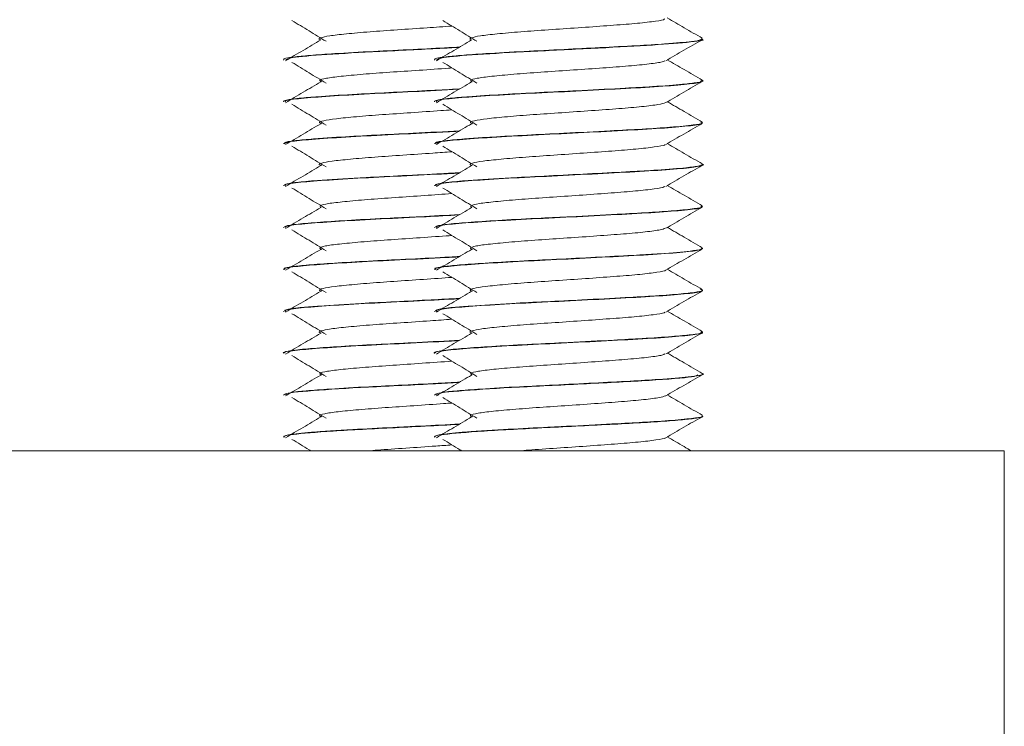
# Model space of a CAD drawing. Header units: millimetres. Extents: x -319 to 825, y -1612 to -168.
# Tile 25 of 41: x 93 to 122, y -251 to -229. Entities that reach past the tile are written whole.
import ezdxf

# ---------------------------------------------------------------- set-up
doc = ezdxf.new("R2010")
doc.units = ezdxf.units.MM

msp = doc.modelspace()

# ---------------------------------------------------------------- linework, layer by layer
at = {"color": 7, "linetype": 'Continuous', "lineweight": 15}
for p, q in [((112.902, -229.993), (112.902, -229.982)), ((100.402, -230.608), (100.402, -230.618)), ((104.902, -230.608), (104.902, -230.618)), ((112.902, -231.242), (112.902, -231.233)), ((100.402, -231.858), (100.402, -231.867)), ((104.902, -231.858), (104.902, -231.867)), ((112.902, -232.493), (112.902, -232.483)), ((100.402, -233.108), (100.402, -233.118)), ((104.902, -233.108), (104.902, -233.118)), ((112.902, -233.743), (112.902, -233.733)), ((100.402, -234.358), (100.402, -234.367)), ((104.902, -234.358), (104.902, -234.367)), ((112.902, -234.993), (112.902, -234.983)), ((100.402, -235.608), (100.402, -235.618)), ((104.902, -235.608), (104.902, -235.618)), ((112.902, -236.243), (112.902, -236.233)), ((100.402, -236.858), (100.402, -236.867)), ((104.902, -236.858), (104.902, -236.867)), ((112.902, -237.492), (112.902, -237.483)), ((100.402, -238.108), (100.402, -238.118)), ((104.902, -238.108), (104.902, -238.118)), ((112.902, -238.743), (112.902, -238.733)), ((100.402, -239.358), (100.402, -239.368)), ((104.902, -239.358), (104.902, -239.368)), ((112.902, -239.992), (112.902, -239.983)), ((100.402, -240.608), (100.402, -240.617)), ((104.902, -240.608), (104.902, -240.617)), ((112.902, -241.243), (112.902, -241.233)), ((100.402, -241.858), (100.402, -241.868)), ((104.902, -241.858), (104.902, -241.868)), ((-28.098, -242.281), (121.902, -242.281)), ((121.902, -252.281), (121.902, -242.281))]:
    msp.add_line(p, q, dxfattribs=at)
for points, knots in [([(106.01, -230.018), (106.01, -230.018), (105.922, -230), (105.985, -229.956), (106.229, -229.895), (106.748, -229.838), (107.453, -229.775), (108.295, -229.716), (109.191, -229.656), (110.059, -229.593), (110.827, -229.537), (111.403, -229.474), (111.732, -229.425), (111.762, -229.397), (111.771, -229.388)], [0, 0, 0, 0, 0.000212, 0.0965, 0.192864, 0.287586, 0.38445, 0.47962, 0.575418, 0.672102, 0.766698, 0.863399, 0.959159, 1, 1, 1, 1]), ([(112.892, -229.968), (112.712, -229.864), (112.364, -229.662), (112.016, -229.46), (111.848, -229.363)], [0, 0, 0, 0, 0.517427, 1, 1, 1, 1]), ([(100.648, -229.437), (100.818, -229.54), (101.16, -229.748), (101.5, -229.955), (101.669, -230.059)], [0, 0, 0, 0, 0.500069, 1, 1, 1, 1]), ([(101.51, -230.018), (101.51, -230.018), (101.421, -230), (101.485, -229.956), (101.729, -229.895), (102.248, -229.838), (102.953, -229.775), (103.793, -229.716), (104.652, -229.659), (105.178, -229.621), (105.421, -229.603)], [0, 0, 0, 0, 0.000319, 0.146671, 0.293135, 0.437104, 0.584332, 0.728982, 0.874587, 1, 1, 1, 1]), ([(105.148, -229.437), (105.318, -229.54), (105.66, -229.748), (106, -229.955), (106.169, -230.059)], [0, 0, 0, 0, 0.500069, 1, 1, 1, 1]), ([(112.862, -229.982), (112.866, -229.994), (112.876, -230.022), (112.547, -230.07), (111.904, -230.131), (110.919, -230.191), (109.877, -230.245), (108.719, -230.305), (107.526, -230.362), (106.464, -230.423), (105.667, -230.48), (105.114, -230.534), (104.857, -230.579), (104.914, -230.605), (104.92, -230.608)], [0, 0, 0, 0, 0.055782, 0.130055, 0.245579, 0.33175, 0.425434, 0.510883, 0.607273, 0.711716, 0.796426, 0.875695, 0.987589, 1, 1, 1, 1]), ([(104.964, -230.618), (104.993, -230.592), (105.059, -230.536), (106.118, -230.454), (107.723, -230.361), (109.585, -230.271), (111.326, -230.183), (112.49, -230.089), (113.012, -230.029), (112.879, -229.996), (112.868, -229.993)], [0, 0, 0, 0, 0.119688, 0.263361, 0.408853, 0.553263, 0.697515, 0.843144, 0.986777, 1, 1, 1, 1]), ([(105.651, -230.231), (105.545, -230.236), (105.112, -230.26), (104.214, -230.306), (103.028, -230.362), (101.963, -230.423), (101.168, -230.48), (100.614, -230.534), (100.357, -230.579), (100.414, -230.605), (100.42, -230.608)], [0, 0, 0, 0, 0.0457527, 0.187669, 0.3477547, 0.5212151, 0.6618993, 0.7935516, 0.9793851, 1, 1, 1, 1]), ([(101.51, -230.018), (101.335, -230.122), (100.983, -230.33), (100.633, -230.537), (100.458, -230.641)], [0, 0, 0, 0, 0.499938, 1, 1, 1, 1]), ([(100.464, -230.618), (100.493, -230.592), (100.558, -230.536), (101.622, -230.454), (103.209, -230.361), (104.715, -230.291), (105.447, -230.251), (105.634, -230.241)], [0, 0, 0, 0, 0.198618, 0.437042, 0.678481, 0.918126, 1, 1, 1, 1]), ([(106.01, -230.018), (105.835, -230.122), (105.483, -230.33), (105.133, -230.537), (104.958, -230.641)], [0, 0, 0, 0, 0.49995, 1, 1, 1, 1]), ([(111.802, -230.64), (111.982, -230.535), (112.341, -230.326), (112.701, -230.118), (112.881, -230.013)], [0, 0, 0, 0, 0.4997008, 1, 1, 1, 1]), ([(100.648, -230.687), (100.818, -230.79), (101.16, -230.998), (101.5, -231.205), (101.669, -231.309)], [0, 0, 0, 0, 0.500057, 1, 1, 1, 1]), ([(101.537, -231.269), (101.507, -231.254), (101.436, -231.219), (101.641, -231.161), (102.084, -231.104), (102.745, -231.042), (103.56, -230.981), (104.441, -230.924), (105.092, -230.878), (105.388, -230.855), (105.421, -230.853)], [0, 0, 0, 0, 0.108521, 0.25529, 0.398769, 0.545201, 0.690809, 0.83482, 0.981737, 1, 1, 1, 1]), ([(105.148, -230.687), (105.318, -230.79), (105.66, -230.998), (106, -231.205), (106.169, -231.309)], [0, 0, 0, 0, 0.500057, 1, 1, 1, 1]), ([(106.037, -231.269), (106.007, -231.254), (105.936, -231.219), (106.141, -231.161), (106.584, -231.104), (107.246, -231.042), (108.058, -230.981), (108.948, -230.923), (109.83, -230.86), (110.633, -230.802), (111.268, -230.741), (111.678, -230.685), (111.749, -230.652), (111.777, -230.638)], [0, 0, 0, 0, 0.071416, 0.168001, 0.262424, 0.358788, 0.45461, 0.549381, 0.646065, 0.740712, 0.836692, 0.932945, 1, 1, 1, 1]), ([(112.892, -231.218), (112.712, -231.114), (112.364, -230.912), (112.016, -230.71), (111.848, -230.613)], [0, 0, 0, 0, 0.517414, 1, 1, 1, 1]), ([(101.51, -231.268), (101.335, -231.372), (100.983, -231.58), (100.633, -231.787), (100.458, -231.891)], [0, 0, 0, 0, 0.49995, 1, 1, 1, 1]), ([(112.861, -231.218), (112.876, -231.222), (112.977, -231.246), (112.786, -231.286), (112.314, -231.347), (111.543, -231.405), (110.503, -231.463), (109.382, -231.522), (108.166, -231.582), (107.013, -231.639), (106.072, -231.7), (105.346, -231.757), (104.983, -231.808), (104.896, -231.843), (104.903, -231.857), (104.903, -231.858)], [0, 0, 0, 0, 0.016342, 0.11136, 0.194656, 0.300877, 0.375571, 0.479457, 0.56777, 0.65688, 0.760619, 0.836331, 0.935569, 0.997601, 1, 1, 1, 1]), ([(104.961, -231.867), (104.95, -231.856), (104.92, -231.821), (105.375, -231.763), (106.237, -231.697), (107.426, -231.627), (108.784, -231.563), (110.15, -231.491), (111.382, -231.427), (112.309, -231.356), (112.846, -231.296), (112.851, -231.258), (112.853, -231.242)], [0, 0, 0, 0, 0.056563, 0.165242, 0.273221, 0.382686, 0.490026, 0.599693, 0.707154, 0.816433, 0.924769, 1, 1, 1, 1]), ([(106.01, -231.268), (105.835, -231.372), (105.483, -231.58), (105.133, -231.787), (104.958, -231.891)], [0, 0, 0, 0, 0.499963, 1, 1, 1, 1]), ([(111.802, -231.89), (111.982, -231.785), (112.341, -231.576), (112.701, -231.368), (112.881, -231.263)], [0, 0, 0, 0, 0.499689, 1, 1, 1, 1]), ([(105.651, -231.481), (105.374, -231.495), (104.736, -231.529), (103.663, -231.582), (102.514, -231.639), (101.572, -231.7), (100.846, -231.757), (100.483, -231.808), (100.396, -231.843), (100.403, -231.857), (100.403, -231.858)], [0, 0, 0, 0, 0.1157726, 0.2657865, 0.4171568, 0.5933734, 0.7219816, 0.8905573, 0.9959241, 1, 1, 1, 1]), ([(100.461, -231.867), (100.45, -231.856), (100.42, -231.821), (100.874, -231.763), (101.737, -231.697), (102.924, -231.627), (104.29, -231.562), (105.182, -231.516), (105.632, -231.492)], [0, 0, 0, 0, 0.094356, 0.2756611, 0.4557981, 0.6384113, 0.8174795, 1, 1, 1, 1]), ([(100.648, -231.937), (100.818, -232.04), (101.16, -232.248), (101.5, -232.455), (101.669, -232.559)], [0, 0, 0, 0, 0.500069, 1, 1, 1, 1]), ([(105.148, -231.937), (105.318, -232.04), (105.66, -232.248), (106, -232.455), (106.169, -232.559)], [0, 0, 0, 0, 0.500069, 1, 1, 1, 1]), ([(106.043, -232.518), (106.015, -232.509), (105.926, -232.48), (106.064, -232.428), (106.438, -232.37), (107.05, -232.309), (107.826, -232.247), (108.703, -232.19), (109.596, -232.127), (110.428, -232.067), (111.116, -232.008), (111.618, -231.946), (111.741, -231.907), (111.802, -231.889)], [0, 0, 0, 0, 0.044573, 0.141318, 0.236225, 0.33203, 0.428506, 0.52298, 0.6196, 0.715068, 0.810285, 0.906975, 1, 1, 1, 1]), ([(112.892, -232.468), (112.712, -232.364), (112.364, -232.162), (112.016, -231.96), (111.848, -231.863)], [0, 0, 0, 0, 0.517427, 1, 1, 1, 1]), ([(101.543, -232.518), (101.515, -232.509), (101.426, -232.48), (101.564, -232.428), (101.938, -232.37), (102.549, -232.309), (103.327, -232.247), (104.2, -232.19), (104.93, -232.139), (105.312, -232.111), (105.421, -232.103)], [0, 0, 0, 0, 0.067689, 0.214611, 0.35874, 0.504235, 0.650751, 0.794224, 0.940957, 1, 1, 1, 1]), ([(101.51, -232.518), (101.335, -232.622), (100.983, -232.83), (100.633, -233.037), (100.458, -233.141)], [0, 0, 0, 0, 0.499938, 1, 1, 1, 1]), ([(104.915, -233.118), (104.951, -233.096), (105.023, -233.05), (105.696, -232.987), (106.711, -232.917), (107.992, -232.85), (109.374, -232.782), (110.699, -232.712), (111.829, -232.648), (112.582, -232.576), (112.933, -232.528), (112.869, -232.499), (112.856, -232.493)], [0, 0, 0, 0, 0.103271, 0.210698, 0.320061, 0.428285, 0.536743, 0.645977, 0.753498, 0.86317, 0.970506, 1, 1, 1, 1]), ([(112.852, -232.483), (112.866, -232.491), (112.911, -232.516), (112.622, -232.56), (112.031, -232.621), (111.134, -232.679), (110.056, -232.736), (108.85, -232.799), (107.633, -232.858), (106.723, -232.908), (106.136, -232.947), (105.658, -232.983), (105.197, -233.024), (104.9, -233.071), (104.931, -233.1), (104.939, -233.108)], [0, 0, 0, 0, 0.03725, 0.119378, 0.226871, 0.31517, 0.399742, 0.510611, 0.600424, 0.692286, 0.750485, 0.782948, 0.862712, 0.962119, 1, 1, 1, 1]), ([(106.01, -232.518), (105.835, -232.622), (105.483, -232.83), (105.133, -233.037), (104.958, -233.141)], [0, 0, 0, 0, 0.49995, 1, 1, 1, 1]), ([(111.802, -233.14), (111.982, -233.035), (112.341, -232.826), (112.701, -232.618), (112.881, -232.513)], [0, 0, 0, 0, 0.4997008, 1, 1, 1, 1]), ([(100.415, -233.118), (100.451, -233.096), (100.523, -233.05), (101.196, -232.987), (102.212, -232.917), (103.488, -232.85), (104.695, -232.791), (105.379, -232.755), (105.633, -232.741)], [0, 0, 0, 0, 0.1718267, 0.3505651, 0.5325278, 0.7125942, 0.8930489, 1, 1, 1, 1]), ([(105.65, -232.731), (105.647, -232.731), (105.226, -232.753), (104.342, -232.799), (103.136, -232.857), (102.222, -232.908), (101.636, -232.947), (101.158, -232.983), (100.697, -233.024), (100.4, -233.071), (100.431, -233.1), (100.439, -233.108)], [0, 0, 0, 0, 0.0015297, 0.1859493, 0.3353431, 0.4881481, 0.5849542, 0.6389544, 0.7716322, 0.9369888, 1, 1, 1, 1]), ([(100.648, -233.187), (100.818, -233.29), (101.16, -233.498), (101.5, -233.705), (101.669, -233.809)], [0, 0, 0, 0, 0.500057, 1, 1, 1, 1]), ([(105.148, -233.187), (105.318, -233.29), (105.66, -233.498), (106, -233.705), (106.169, -233.809)], [0, 0, 0, 0, 0.500057, 1, 1, 1, 1]), ([(106.03, -233.768), (106.015, -233.765), (105.922, -233.741), (106.009, -233.695), (106.308, -233.635), (106.866, -233.577), (107.601, -233.513), (108.46, -233.456), (109.357, -233.394), (110.211, -233.332), (110.953, -233.275), (111.484, -233.212), (111.766, -233.169), (111.776, -233.144), (111.778, -233.139)], [0, 0, 0, 0, 0.017965, 0.114642, 0.210561, 0.305684, 0.402595, 0.497392, 0.593723, 0.690113, 0.784872, 0.881772, 0.976964, 1, 1, 1, 1]), ([(112.892, -233.718), (112.712, -233.614), (112.364, -233.412), (112.016, -233.21), (111.848, -233.113)], [0, 0, 0, 0, 0.517414, 1, 1, 1, 1]), ([(101.53, -233.768), (101.515, -233.765), (101.422, -233.741), (101.509, -233.695), (101.808, -233.635), (102.366, -233.577), (103.102, -233.513), (103.958, -233.456), (104.766, -233.401), (105.233, -233.367), (105.421, -233.353)], [0, 0, 0, 0, 0.027273, 0.174036, 0.319643, 0.46405, 0.611164, 0.755072, 0.901307, 1, 1, 1, 1]), ([(101.51, -233.768), (101.335, -233.872), (100.983, -234.08), (100.633, -234.287), (100.458, -234.391)], [0, 0, 0, 0, 0.49995, 1, 1, 1, 1]), ([(112.873, -233.718), (112.882, -233.72), (112.973, -233.741), (112.821, -233.778), (112.421, -233.836), (111.674, -233.897), (110.696, -233.952), (109.633, -234.008), (108.458, -234.068), (107.197, -234.131), (106.306, -234.175), (105.851, -234.222), (105.749, -234.225), (105.734, -234.229), (105.729, -234.228), (105.729, -234.228), (105.729, -234.228), (105.729, -234.228), (105.729, -234.228), (105.728, -234.228), (105.726, -234.228), (105.721, -234.228), (105.708, -234.23), (105.683, -234.231), (105.634, -234.236), (105.488, -234.248), (105.291, -234.267), (104.99, -234.306), (104.953, -234.336), (104.926, -234.358)], [0, 0, 0, 0, 0.009212, 0.093856, 0.180195, 0.287694, 0.362427, 0.45577, 0.546371, 0.633948, 0.757241, 0.790419, 0.794157, 0.796072, 0.796103, 0.796119, 0.796121, 0.796124, 0.796125, 0.796137, 0.796224, 0.796922, 0.798317, 0.801109, 0.806692, 0.817857, 0.86147, 0.900653, 1, 1, 1, 1]), ([(104.956, -234.367), (104.942, -234.359), (104.889, -234.328), (105.28, -234.273), (106.082, -234.208), (107.234, -234.137), (108.577, -234.073), (109.951, -234.001), (111.213, -233.936), (112.195, -233.867), (112.81, -233.802), (112.853, -233.761), (112.872, -233.743)], [0, 0, 0, 0, 0.0400963, 0.149241, 0.2568192, 0.3664641, 0.4737745, 0.5833319, 0.691137, 0.8000188, 0.908903, 1, 1, 1, 1]), ([(106.01, -233.768), (105.835, -233.872), (105.483, -234.08), (105.133, -234.287), (104.958, -234.391)], [0, 0, 0, 0, 0.499963, 1, 1, 1, 1]), ([(111.802, -234.39), (111.982, -234.285), (112.341, -234.076), (112.701, -233.868), (112.881, -233.763)], [0, 0, 0, 0, 0.499689, 1, 1, 1, 1]), ([(105.651, -233.98), (105.473, -233.99), (104.933, -234.019), (103.955, -234.068), (102.697, -234.131), (101.809, -234.174), (101.349, -234.223), (101.25, -234.224), (101.233, -234.229), (101.229, -234.228), (101.229, -234.228), (101.229, -234.228), (101.229, -234.228), (101.229, -234.228), (101.228, -234.228), (101.227, -234.228), (101.221, -234.228), (101.208, -234.23), (101.183, -234.231), (101.134, -234.236), (100.988, -234.248), (100.791, -234.267), (100.49, -234.306), (100.453, -234.336), (100.426, -234.358)], [0, 0, 0, 0, 0.075607, 0.229495, 0.378247, 0.587665, 0.644018, 0.65037, 0.653622, 0.653675, 0.653698, 0.653707, 0.653709, 0.653713, 0.653733, 0.653882, 0.655066, 0.657435, 0.662178, 0.671658, 0.690625, 0.764702, 0.831256, 1, 1, 1, 1]), ([(100.456, -234.367), (100.442, -234.359), (100.389, -234.328), (100.781, -234.273), (101.582, -234.208), (102.737, -234.136), (104.066, -234.073), (105.092, -234.021), (105.568, -233.995), (105.632, -233.992)], [0, 0, 0, 0, 0.066781, 0.248561, 0.427734, 0.61035, 0.789077, 0.971547, 1, 1, 1, 1]), ([(106.021, -235.019), (105.996, -235), (105.946, -234.961), (106.205, -234.9), (106.693, -234.843), (107.387, -234.78), (108.22, -234.721), (109.115, -234.662), (109.987, -234.598), (110.767, -234.542), (111.363, -234.479), (111.716, -234.428), (111.757, -234.398), (111.771, -234.388)], [0, 0, 0, 0, 0.089933, 0.186261, 0.280694, 0.377292, 0.472526, 0.567838, 0.664417, 0.758833, 0.8552, 0.951009, 1, 1, 1, 1]), ([(112.892, -234.968), (112.712, -234.864), (112.364, -234.662), (112.016, -234.46), (111.848, -234.363)], [0, 0, 0, 0, 0.517427, 1, 1, 1, 1]), ([(100.648, -234.437), (100.818, -234.54), (101.16, -234.748), (101.5, -234.955), (101.669, -235.059)], [0, 0, 0, 0, 0.500069, 1, 1, 1, 1]), ([(101.521, -235.019), (101.496, -235), (101.446, -234.961), (101.705, -234.9), (102.193, -234.843), (102.887, -234.78), (103.718, -234.721), (104.6, -234.663), (105.153, -234.623), (105.421, -234.603)], [0, 0, 0, 0, 0.1366437, 0.2829981, 0.4264763, 0.573248, 0.7179432, 0.8627587, 1, 1, 1, 1]), ([(105.148, -234.437), (105.318, -234.54), (105.66, -234.748), (106, -234.955), (106.169, -235.059)], [0, 0, 0, 0, 0.500069, 1, 1, 1, 1]), ([(112.859, -234.983), (112.872, -234.989), (112.927, -235.013), (112.666, -235.054), (112.133, -235.112), (111.315, -235.169), (110.271, -235.225), (109.292, -235.276), (108.524, -235.315), (107.824, -235.348), (106.912, -235.395), (105.96, -235.458), (105.292, -235.513), (104.932, -235.564), (104.937, -235.596), (104.939, -235.608)], [0, 0, 0, 0, 0.027282, 0.11299, 0.21225, 0.295525, 0.381809, 0.495537, 0.528515, 0.565841, 0.664766, 0.75828, 0.85058, 0.942883, 1, 1, 1, 1]), ([(104.941, -235.618), (104.954, -235.599), (104.984, -235.557), (105.575, -235.496), (106.539, -235.427), (107.791, -235.359), (109.169, -235.293), (110.51, -235.222), (111.679, -235.158), (112.495, -235.087), (112.905, -235.035), (112.859, -235.002), (112.845, -234.993)], [0, 0, 0, 0, 0.086996, 0.194712, 0.303688, 0.412465, 0.52036, 0.629871, 0.737194, 0.846855, 0.954367, 1, 1, 1, 1]), ([(105.651, -235.231), (105.255, -235.251), (104.726, -235.279), (104.024, -235.315), (103.324, -235.348), (102.411, -235.395), (101.46, -235.458), (100.792, -235.513), (100.432, -235.564), (100.437, -235.596), (100.439, -235.608)], [0, 0, 0, 0, 0.161673, 0.216477, 0.278507, 0.442903, 0.598308, 0.751693, 0.905086, 1, 1, 1, 1]), ([(100.441, -235.618), (100.454, -235.599), (100.484, -235.557), (101.075, -235.496), (102.04, -235.427), (103.288, -235.359), (104.554, -235.299), (105.31, -235.259), (105.633, -235.241)], [0, 0, 0, 0, 0.144847, 0.324189, 0.505636, 0.686745, 0.866392, 1, 1, 1, 1]), ([(101.51, -235.018), (101.335, -235.122), (100.983, -235.33), (100.633, -235.537), (100.458, -235.641)], [0, 0, 0, 0, 0.499938, 1, 1, 1, 1]), ([(106.01, -235.018), (105.835, -235.122), (105.483, -235.33), (105.133, -235.537), (104.958, -235.641)], [0, 0, 0, 0, 0.49995, 1, 1, 1, 1]), ([(111.802, -235.64), (111.982, -235.535), (112.341, -235.326), (112.701, -235.118), (112.881, -235.013)], [0, 0, 0, 0, 0.4997008, 1, 1, 1, 1]), ([(100.648, -235.687), (100.818, -235.79), (101.16, -235.998), (101.5, -236.205), (101.669, -236.309)], [0, 0, 0, 0, 0.500045, 1, 1, 1, 1]), ([(101.541, -236.268), (101.51, -236.256), (101.432, -236.223), (101.614, -236.166), (102.036, -236.109), (102.682, -236.047), (103.486, -235.986), (104.365, -235.929), (105.041, -235.881), (105.364, -235.857), (105.421, -235.853)], [0, 0, 0, 0, 0.095598, 0.242441, 0.386017, 0.532178, 0.6781, 0.821832, 0.968723, 1, 1, 1, 1]), ([(105.148, -235.687), (105.318, -235.79), (105.66, -235.998), (106, -236.205), (106.169, -236.309)], [0, 0, 0, 0, 0.500045, 1, 1, 1, 1]), ([(106.041, -236.268), (106.01, -236.256), (105.932, -236.223), (106.114, -236.166), (106.536, -236.109), (107.183, -236.047), (107.984, -235.986), (108.871, -235.929), (109.757, -235.865), (110.569, -235.807), (111.222, -235.747), (111.66, -235.688), (111.746, -235.654), (111.784, -235.638)], [0, 0, 0, 0, 0.062918, 0.159566, 0.254063, 0.350262, 0.446303, 0.540901, 0.63758, 0.732408, 0.828157, 0.924561, 1, 1, 1, 1]), ([(112.892, -236.218), (112.712, -236.114), (112.364, -235.912), (112.016, -235.71), (111.848, -235.613)], [0, 0, 0, 0, 0.517414, 1, 1, 1, 1]), ([(101.51, -236.268), (101.335, -236.372), (100.983, -236.58), (100.633, -236.787), (100.458, -236.891)], [0, 0, 0, 0, 0.49995, 1, 1, 1, 1]), ([(104.941, -236.867), (104.929, -236.863), (104.862, -236.835), (105.197, -236.782), (105.935, -236.719), (107.047, -236.647), (108.37, -236.583), (109.751, -236.512), (111.038, -236.445), (112.072, -236.378), (112.77, -236.308), (112.858, -236.265), (112.901, -236.243)], [0, 0, 0, 0, 0.02368, 0.133157, 0.240522, 0.350212, 0.457684, 0.566995, 0.675331, 0.783687, 0.892988, 1, 1, 1, 1]), ([(112.883, -236.218), (112.887, -236.235), (112.895, -236.269), (112.518, -236.325), (111.828, -236.386), (110.867, -236.444), (109.862, -236.496), (108.694, -236.557), (107.541, -236.611), (106.512, -236.67), (105.711, -236.727), (105.271, -236.767), (105.021, -236.806), (104.886, -236.833), (104.927, -236.852), (104.938, -236.858)], [0, 0, 0, 0, 0.075459, 0.158245, 0.277563, 0.345522, 0.436608, 0.528004, 0.61618, 0.708467, 0.796447, 0.875838, 0.90978, 0.975403, 1, 1, 1, 1]), ([(106.01, -236.268), (105.835, -236.372), (105.483, -236.58), (105.133, -236.787), (104.958, -236.891)], [0, 0, 0, 0, 0.499963, 1, 1, 1, 1]), ([(111.802, -236.89), (111.982, -236.785), (112.341, -236.576), (112.701, -236.368), (112.881, -236.263)], [0, 0, 0, 0, 0.499689, 1, 1, 1, 1]), ([(100.441, -236.867), (100.429, -236.863), (100.362, -236.835), (100.697, -236.782), (101.434, -236.719), (102.549, -236.647), (103.862, -236.583), (104.954, -236.528), (105.503, -236.498), (105.633, -236.491)], [0, 0, 0, 0, 0.039403, 0.2215757, 0.4002296, 0.5827511, 0.7615851, 0.9434773, 1, 1, 1, 1]), ([(105.651, -236.481), (105.551, -236.486), (105.093, -236.511), (104.189, -236.557), (103.042, -236.611), (102.011, -236.67), (101.211, -236.727), (100.771, -236.767), (100.521, -236.806), (100.386, -236.833), (100.427, -236.852), (100.438, -236.858)], [0, 0, 0, 0, 0.043178, 0.1984, 0.34815, 0.504884, 0.654302, 0.789136, 0.846777, 0.958228, 1, 1, 1, 1]), ([(100.648, -236.937), (100.818, -237.04), (101.16, -237.248), (101.5, -237.455), (101.669, -237.559)], [0, 0, 0, 0, 0.500057, 1, 1, 1, 1]), ([(105.148, -236.937), (105.318, -237.04), (105.66, -237.248), (106, -237.455), (106.169, -237.559)], [0, 0, 0, 0, 0.500057, 1, 1, 1, 1]), ([(106.041, -237.518), (106.016, -237.511), (105.925, -237.484), (106.045, -237.433), (106.395, -237.375), (106.99, -237.315), (107.754, -237.252), (108.626, -237.195), (109.521, -237.132), (110.359, -237.072), (111.073, -237.014), (111.556, -236.95), (111.798, -236.912), (111.795, -236.891), (111.795, -236.889)], [0, 0, 0, 0, 0.036208, 0.133079, 0.228388, 0.324096, 0.420856, 0.515483, 0.612161, 0.708064, 0.803191, 0.900094, 0.99488, 1, 1, 1, 1]), ([(112.892, -237.468), (112.712, -237.364), (112.364, -237.162), (112.016, -236.96), (111.848, -236.863)], [0, 0, 0, 0, 0.517427, 1, 1, 1, 1]), ([(101.541, -237.518), (101.516, -237.511), (101.425, -237.484), (101.545, -237.433), (101.895, -237.375), (102.49, -237.315), (103.255, -237.252), (104.123, -237.195), (104.879, -237.143), (105.287, -237.113), (105.421, -237.103)], [0, 0, 0, 0, 0.0549137, 0.2018196, 0.3463588, 0.4915027, 0.6382447, 0.7817513, 0.9283642, 1, 1, 1, 1]), ([(101.51, -237.518), (101.335, -237.622), (100.983, -237.83), (100.633, -238.037), (100.458, -238.141)], [0, 0, 0, 0, 0.499926, 1, 1, 1, 1]), ([(112.841, -237.468), (112.867, -237.476), (112.943, -237.501), (112.751, -237.542), (112.311, -237.596), (111.55, -237.655), (110.538, -237.711), (109.395, -237.771), (108.222, -237.829), (107.045, -237.887), (106.091, -237.948), (105.379, -238.005), (104.967, -238.055), (104.938, -238.092), (104.925, -238.108)], [0, 0, 0, 0, 0.0378345, 0.1110725, 0.2016281, 0.2922376, 0.3756268, 0.4804924, 0.5641481, 0.6471817, 0.7660482, 0.8322197, 0.9252266, 1, 1, 1, 1]), ([(104.956, -238.118), (104.954, -238.103), (104.948, -238.065), (105.463, -238.006), (106.373, -237.938), (107.593, -237.868), (108.962, -237.804), (110.316, -237.732), (111.524, -237.668), (112.389, -237.597), (112.842, -237.548), (112.837, -237.519), (112.836, -237.513)], [0, 0, 0, 0, 0.0729933, 0.184853, 0.2969922, 0.4099019, 0.5210649, 0.634437, 0.7453938, 0.8586206, 0.9701576, 1, 1, 1, 1]), ([(106.01, -237.518), (105.835, -237.622), (105.483, -237.83), (105.133, -238.037), (104.958, -238.141)], [0, 0, 0, 0, 0.499938, 1, 1, 1, 1]), ([(111.802, -238.14), (111.982, -238.035), (112.341, -237.826), (112.701, -237.618), (112.881, -237.513)], [0, 0, 0, 0, 0.4997008, 1, 1, 1, 1]), ([(105.651, -237.731), (105.37, -237.745), (104.748, -237.778), (103.72, -237.83), (102.546, -237.887), (101.591, -237.948), (100.879, -238.005), (100.467, -238.055), (100.438, -238.092), (100.425, -238.108)], [0, 0, 0, 0, 0.117248, 0.259398, 0.40049, 0.60247, 0.714907, 0.872946, 1, 1, 1, 1]), ([(100.456, -238.118), (100.454, -238.103), (100.448, -238.065), (100.962, -238.006), (101.874, -237.938), (103.09, -237.868), (104.412, -237.806), (105.241, -237.762), (105.632, -237.742)], [0, 0, 0, 0, 0.1176653, 0.2979782, 0.4787448, 0.6607506, 0.839942, 1, 1, 1, 1]), ([(100.648, -238.187), (100.818, -238.29), (101.16, -238.498), (101.5, -238.705), (101.669, -238.809)], [0, 0, 0, 0, 0.500045, 1, 1, 1, 1]), ([(105.148, -238.187), (105.318, -238.29), (105.66, -238.498), (106, -238.705), (106.169, -238.809)], [0, 0, 0, 0, 0.500045, 1, 1, 1, 1]), ([(106.022, -238.768), (106.013, -238.766), (105.922, -238.745), (105.997, -238.7), (106.271, -238.64), (106.811, -238.582), (107.533, -238.518), (108.384, -238.461), (109.281, -238.4), (110.142, -238.337), (110.896, -238.281), (111.448, -238.217), (111.751, -238.172), (111.769, -238.145), (111.774, -238.139)], [0, 0, 0, 0, 0.009617, 0.106151, 0.202308, 0.297232, 0.394158, 0.489112, 0.585231, 0.681792, 0.776461, 0.873306, 0.968764, 1, 1, 1, 1]), ([(112.892, -238.718), (112.712, -238.614), (112.364, -238.412), (112.016, -238.21), (111.848, -238.113)], [0, 0, 0, 0, 0.517427, 1, 1, 1, 1]), ([(101.522, -238.768), (101.513, -238.766), (101.422, -238.745), (101.497, -238.7), (101.771, -238.64), (102.311, -238.582), (103.033, -238.518), (103.882, -238.461), (104.714, -238.405), (105.208, -238.369), (105.421, -238.353)], [0, 0, 0, 0, 0.014605, 0.161236, 0.3073, 0.451489, 0.598714, 0.742948, 0.888951, 1, 1, 1, 1]), ([(101.51, -238.768), (101.335, -238.872), (100.983, -239.08), (100.633, -239.287), (100.458, -239.391)], [0, 0, 0, 0, 0.49995, 1, 1, 1, 1]), ([(104.917, -239.368), (104.912, -239.366), (104.836, -239.342), (105.124, -239.292), (105.794, -239.229), (106.866, -239.157), (108.164, -239.092), (109.549, -239.023), (110.855, -238.954), (111.951, -238.889), (112.647, -238.817), (112.955, -238.773), (112.882, -238.746), (112.873, -238.743)], [0, 0, 0, 0, 0.007372, 0.117034, 0.224363, 0.333946, 0.441756, 0.550674, 0.659561, 0.7674, 0.87697, 0.984303, 1, 1, 1, 1]), ([(112.848, -238.733), (112.863, -238.741), (112.915, -238.769), (112.605, -238.812), (112.008, -238.872), (111.189, -238.926), (110.134, -238.982), (108.986, -239.042), (107.765, -239.101), (106.72, -239.157), (105.831, -239.217), (105.211, -239.272), (104.9, -239.321), (104.934, -239.349), (104.943, -239.358)], [0, 0, 0, 0, 0.038247, 0.133141, 0.220165, 0.315062, 0.390539, 0.500847, 0.588018, 0.682559, 0.771782, 0.865182, 0.960799, 1, 1, 1, 1]), ([(106.01, -238.768), (105.835, -238.872), (105.483, -239.08), (105.133, -239.287), (104.958, -239.391)], [0, 0, 0, 0, 0.499963, 1, 1, 1, 1]), ([(111.802, -239.39), (111.982, -239.285), (112.341, -239.076), (112.701, -238.868), (112.881, -238.763)], [0, 0, 0, 0, 0.499689, 1, 1, 1, 1]), ([(100.417, -239.368), (100.412, -239.366), (100.336, -239.342), (100.624, -239.292), (101.293, -239.229), (102.367, -239.157), (103.659, -239.092), (104.815, -239.035), (105.436, -239.002), (105.633, -238.991)], [0, 0, 0, 0, 0.012266, 0.194686, 0.373227, 0.555519, 0.73486, 0.916046, 1, 1, 1, 1]), ([(105.651, -238.981), (105.233, -239.003), (104.458, -239.044), (103.263, -239.101), (102.221, -239.157), (101.331, -239.217), (100.711, -239.272), (100.4, -239.321), (100.434, -239.349), (100.443, -239.358)], [0, 0, 0, 0, 0.169907, 0.314871, 0.472093, 0.620471, 0.775794, 0.934809, 1, 1, 1, 1]), ([(106.029, -240.019), (106.002, -240.002), (105.941, -239.965), (106.174, -239.905), (106.642, -239.848), (107.321, -239.786), (108.145, -239.726), (109.038, -239.667), (109.915, -239.604), (110.706, -239.547), (111.32, -239.485), (111.699, -239.431), (111.753, -239.4), (111.773, -239.388)], [0, 0, 0, 0, 0.081401, 0.177867, 0.272266, 0.368778, 0.464302, 0.559339, 0.655986, 0.75048, 0.846689, 0.942722, 1, 1, 1, 1]), ([(112.892, -239.968), (112.712, -239.864), (112.364, -239.662), (112.016, -239.46), (111.848, -239.363)], [0, 0, 0, 0, 0.517427, 1, 1, 1, 1]), ([(100.648, -239.437), (100.818, -239.54), (101.16, -239.748), (101.5, -239.955), (101.669, -240.059)], [0, 0, 0, 0, 0.500057, 1, 1, 1, 1]), ([(101.529, -240.019), (101.502, -240.002), (101.441, -239.965), (101.674, -239.905), (102.142, -239.848), (102.821, -239.786), (103.647, -239.726), (104.53, -239.667), (105.151, -239.624), (105.417, -239.604), (105.422, -239.603)], [0, 0, 0, 0, 0.1237415, 0.2703883, 0.41389, 0.5606074, 0.7058211, 0.8502945, 0.9972179, 1, 1, 1, 1]), ([(105.148, -239.437), (105.318, -239.54), (105.66, -239.748), (106, -239.955), (106.169, -240.059)], [0, 0, 0, 0, 0.500057, 1, 1, 1, 1]), ([(112.877, -239.968), (112.884, -239.97), (112.974, -239.99), (112.832, -240.026), (112.458, -240.082), (111.728, -240.143), (110.724, -240.201), (109.65, -240.258), (108.503, -240.316), (107.332, -240.372), (106.318, -240.432), (105.562, -240.489), (105.022, -240.544), (104.953, -240.584), (104.913, -240.608)], [0, 0, 0, 0, 0.007458, 0.0925, 0.168839, 0.283079, 0.362938, 0.452439, 0.545438, 0.627637, 0.732079, 0.816532, 0.893766, 1, 1, 1, 1]), ([(105.651, -240.231), (105.487, -240.239), (104.952, -240.268), (104, -240.316), (102.833, -240.372), (101.818, -240.432), (101.062, -240.489), (100.522, -240.544), (100.453, -240.584), (100.413, -240.608)], [0, 0, 0, 0, 0.069807, 0.227792, 0.367431, 0.54486, 0.688325, 0.819529, 1, 1, 1, 1]), ([(100.517, -240.617), (100.485, -240.606), (100.359, -240.561), (101.206, -240.483), (102.833, -240.378), (104.564, -240.299), (105.405, -240.253), (105.634, -240.241)], [0, 0, 0, 0, 0.089353, 0.358274, 0.630229, 0.899053, 1, 1, 1, 1]), ([(101.51, -240.018), (101.335, -240.122), (100.983, -240.33), (100.633, -240.537), (100.458, -240.641)], [0, 0, 0, 0, 0.499926, 1, 1, 1, 1]), ([(105.017, -240.617), (104.985, -240.606), (104.859, -240.561), (105.702, -240.483), (107.347, -240.378), (109.469, -240.278), (111.386, -240.178), (112.642, -240.087), (112.726, -240.033), (112.757, -240.013)], [0, 0, 0, 0, 0.0557814, 0.2236686, 0.3934487, 0.5612754, 0.7293964, 0.8991047, 1, 1, 1, 1]), ([(106.01, -240.018), (105.835, -240.122), (105.483, -240.33), (105.133, -240.537), (104.958, -240.641)], [0, 0, 0, 0, 0.499938, 1, 1, 1, 1]), ([(111.802, -240.64), (111.982, -240.535), (112.341, -240.326), (112.701, -240.118), (112.881, -240.013)], [0, 0, 0, 0, 0.4997008, 1, 1, 1, 1]), ([(100.648, -240.687), (100.818, -240.79), (101.16, -240.998), (101.5, -241.205), (101.669, -241.309)], [0, 0, 0, 0, 0.500045, 1, 1, 1, 1]), ([(101.543, -241.268), (101.513, -241.257), (101.429, -241.226), (101.59, -241.172), (101.99, -241.114), (102.62, -241.053), (103.412, -240.991), (104.289, -240.934), (104.99, -240.885), (105.34, -240.859), (105.421, -240.853)], [0, 0, 0, 0, 0.082725, 0.229623, 0.373396, 0.519267, 0.665478, 0.809029, 0.955863, 1, 1, 1, 1]), ([(105.148, -240.687), (105.318, -240.79), (105.66, -240.998), (106, -241.205), (106.169, -241.309)], [0, 0, 0, 0, 0.500045, 1, 1, 1, 1]), ([(106.043, -241.268), (106.013, -241.257), (105.929, -241.226), (106.09, -241.172), (106.49, -241.114), (107.121, -241.053), (107.911, -240.991), (108.794, -240.934), (109.683, -240.871), (110.505, -240.812), (111.174, -240.752), (111.642, -240.692), (111.744, -240.655), (111.792, -240.638)], [0, 0, 0, 0, 0.054442, 0.151118, 0.245737, 0.341738, 0.437962, 0.532437, 0.629072, 0.724134, 0.819615, 0.916133, 1, 1, 1, 1]), ([(112.892, -241.218), (112.712, -241.114), (112.364, -240.912), (112.016, -240.71), (111.848, -240.613)], [0, 0, 0, 0, 0.517427, 1, 1, 1, 1]), ([(101.51, -241.268), (101.335, -241.372), (100.983, -241.58), (100.633, -241.787), (100.458, -241.891)], [0, 0, 0, 0, 0.49995, 1, 1, 1, 1]), ([(104.925, -241.868), (104.918, -241.864), (104.88, -241.843), (105.145, -241.786), (105.885, -241.721), (107.005, -241.651), (107.969, -241.601), (108.995, -241.551), (110.345, -241.481), (111.571, -241.416), (112.407, -241.346), (112.782, -241.295), (112.94, -241.262), (112.897, -241.244), (112.895, -241.243)], [0, 0, 0, 0, 0.018488, 0.101046, 0.262005, 0.34458, 0.425681, 0.506834, 0.589411, 0.750366, 0.832929, 0.914399, 0.99521, 1, 1, 1, 1]), ([(112.875, -241.233), (112.884, -241.236), (112.937, -241.259), (112.703, -241.299), (112.158, -241.361), (111.302, -241.419), (110.251, -241.476), (109.356, -241.523), (108.611, -241.56), (107.909, -241.594), (107.078, -241.637), (106.431, -241.677), (106.128, -241.698), (105.992, -241.708), (105.867, -241.717), (105.633, -241.735), (105.225, -241.771), (104.939, -241.816), (104.911, -241.848), (104.903, -241.858)], [0, 0, 0, 0, 0.016698, 0.103472, 0.2078, 0.304033, 0.380886, 0.491741, 0.517384, 0.559237, 0.660702, 0.724872, 0.746895, 0.759025, 0.77146, 0.791429, 0.847286, 0.952954, 1, 1, 1, 1]), ([(106.01, -241.268), (105.835, -241.372), (105.483, -241.58), (105.133, -241.787), (104.958, -241.891)], [0, 0, 0, 0, 0.499963, 1, 1, 1, 1]), ([(111.802, -241.89), (111.982, -241.785), (112.341, -241.576), (112.701, -241.368), (112.881, -241.263)], [0, 0, 0, 0, 0.4997008, 1, 1, 1, 1]), ([(100.425, -241.868), (100.418, -241.864), (100.38, -241.843), (100.645, -241.786), (101.385, -241.721), (102.504, -241.651), (103.473, -241.601), (104.481, -241.552), (105.258, -241.513), (105.592, -241.494), (105.633, -241.491)], [0, 0, 0, 0, 0.0307616, 0.1681265, 0.435936, 0.5733278, 0.708267, 0.8432944, 0.9806873, 1, 1, 1, 1]), ([(105.651, -241.481), (105.271, -241.501), (104.786, -241.526), (104.111, -241.56), (103.41, -241.594), (102.578, -241.637), (101.931, -241.677), (101.628, -241.698), (101.492, -241.708), (101.367, -241.717), (101.133, -241.735), (100.725, -241.771), (100.439, -241.816), (100.411, -241.848), (100.403, -241.858)], [0, 0, 0, 0, 0.1556652, 0.1982637, 0.2677902, 0.4363496, 0.5429495, 0.5795368, 0.5996857, 0.6203431, 0.653515, 0.7463097, 0.9218492, 1, 1, 1, 1]), ([(100.648, -241.937), (100.819, -242.04), (101.008, -242.155), (101.196, -242.27), (101.214, -242.281)], [0, 0, 0, 0, 0.90397, 1, 1, 1, 1]), ([(105.148, -241.937), (105.319, -242.04), (105.508, -242.155), (105.696, -242.27), (105.714, -242.281)], [0, 0, 0, 0, 0.903981, 1, 1, 1, 1]), ([(107.426, -242.281), (107.518, -242.273), (107.85, -242.245), (108.555, -242.2), (109.444, -242.138), (110.292, -242.077), (111.018, -242.019), (111.524, -241.955), (111.784, -241.915), (111.786, -241.892), (111.786, -241.889)], [0, 0, 0, 0, 0.058406, 0.210136, 0.364849, 0.518933, 0.671069, 0.826398, 0.978557, 1, 1, 1, 1]), ([(112.569, -242.281), (112.496, -242.239), (112.256, -242.1), (112.016, -241.96), (111.848, -241.863)], [0, 0, 0, 0, 0.3010257, 1, 1, 1, 1]), ([(102.926, -242.281), (103.018, -242.273), (103.35, -242.245), (104.053, -242.2), (104.826, -242.146), (105.262, -242.115), (105.421, -242.103)], [0, 0, 0, 0, 0.128727, 0.463136, 0.804121, 1, 1, 1, 1])]:
    msp.add_open_spline(points, degree=3, knots=knots, dxfattribs=at)

doc.saveas('drawing.dxf')
